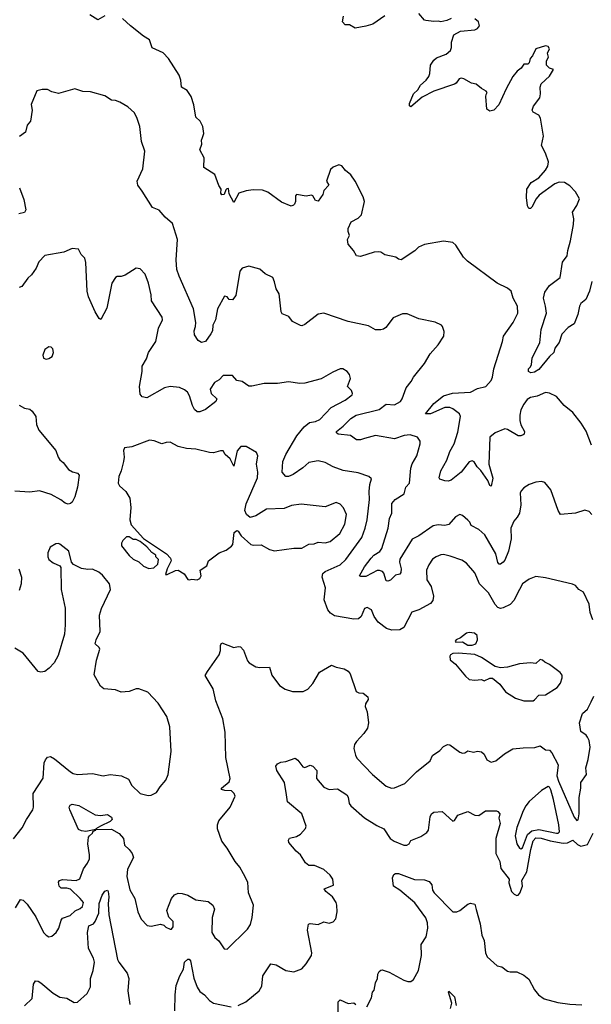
# Model space of a CAD drawing. Extents: x 1995161 to 2088924, y 769148 to 906007.
# Tile 222 of 256: x 2051339 to 2055542, y 841496 to 848730. Entities that reach past the tile are written whole.
import ezdxf

# ---------------------------------------------------------------- set-up
doc = ezdxf.new("R2010")
doc.units = 0

msp = doc.modelspace()

# ---------------------------------------------------------------- linework, layer by layer
at = {"layer": '0CON20XD'}
for points in [[(2051965, 848757.5), (2051915, 848730), (2051855, 848766.7)], [(2055544.1, 845605), (2055505, 845707.5), (2055468.6, 845765), (2055405.6, 845845), (2055342.5, 845895), (2055285, 845961.2), (2055235, 845986.2), (2055205, 845991.2), (2055144.5, 845965.5), (2055095, 845953.5), (2055071.2, 845938.8), (2055045, 845905.6), (2055025, 845864.2), (2055015.8, 845825), (2055016.8, 845785), (2055024.7, 845754.7), (2055051.4, 845705), (2055047.5, 845685), (2055040.3, 845679.7), (2055025, 845672.5), (2055005, 845672.7), (2054925, 845719.1), (2054905, 845724.4), (2054835, 845695.6), (2054795.7, 845664.3), (2054789.6, 845465), (2054818.6, 845361.4), (2054805, 845303.3), (2054795, 845307.5), (2054781.8, 845345), (2054729.2, 845419.2), (2054703.5, 845445), (2054680.7, 845480.7), (2054665, 845489.2), (2054645, 845480.8), (2054585.6, 845405), (2054512.8, 845347.2), (2054490, 845340), (2054465, 845341.2), (2054429.5, 845355), (2054423.6, 845363.6), (2054435, 845416), (2054479.5, 845495), (2054503, 845557), (2054534.5, 845615), (2054560.3, 845699.7), (2054581.5, 845815), (2054572.2, 845835), (2054525, 845872.3), (2054501.9, 845881.9), (2054465, 845881.2), (2054358.8, 845835), (2054323.3, 845835), (2054385, 845910.6), (2054455, 845966.4), (2054522.4, 845987.6), (2054655, 845993.5), (2054705, 846021.9), (2054766.7, 846035), (2054805, 846078.8), (2054815.4, 846105), (2054824.6, 846165.4), (2054890, 846365), (2054895.7, 846405), (2054967.1, 846505), (2055002.5, 846575), (2055000, 846625), (2054968, 846685), (2054952.5, 846735), (2054925, 846757.5), (2054850, 846795), (2054632.5, 846955), (2054602.5, 846985), (2054545, 847072.5), (2054525, 847092.5), (2054455, 847102.5), (2054315, 847078.8), (2054271.7, 847058.3), (2054245, 847033.3), (2054143, 846967), (2054125, 846970), (2054105, 846986.7), (2054025, 847003.8), (2053995, 847021.2), (2053975, 847023.8), (2053945, 847021.2), (2053845, 846990), (2053816.4, 846996.4), (2053793.3, 847035), (2053755, 847080), (2053750, 847115), (2053763.3, 847145), (2053753.3, 847175), (2053753.8, 847195), (2053776.7, 847245), (2053827.3, 847272.7), (2053852.3, 847297.7), (2053873.3, 847395), (2053865, 847430), (2053805, 847543.8), (2053775, 847590), (2053735, 847622.5), (2053707.7, 847657.7), (2053685, 847663.3), (2053643, 847647), (2053625, 847630), (2053596.2, 847545), (2053613.3, 847515), (2053576.7, 847475), (2053568.8, 847445), (2053535, 847397.5), (2053515, 847402.5), (2053495.8, 847435.8), (2053485, 847440), (2053445, 847432.5), (2053375, 847446), (2053366.7, 847435), (2053366.7, 847395), (2053360, 847375), (2053353.6, 847366.4), (2053335, 847360), (2053265, 847390), (2053163.9, 847463.9), (2053125, 847478.8), (2053055, 847481.2), (2053005, 847473.3), (2052950, 847455), (2052915, 847387.5), (2052880.5, 847450.5), (2052875, 847490), (2052861.7, 847488.3), (2052855, 847480), (2052843, 847447), (2052825, 847443.3), (2052818.8, 847455), (2052820, 847485), (2052803.1, 847513.1), (2052775, 847593.8), (2052692.5, 847645), (2052696.7, 847715), (2052663.3, 847775), (2052678.8, 847815), (2052676.2, 847845), (2052684.4, 847865.6), (2052694.4, 847895), (2052685, 847946.7), (2052665.7, 847985), (2052634.1, 848014.1), (2052620.8, 848105), (2052600, 848165), (2052569.7, 848209.7), (2052530, 848235), (2052523.8, 848285), (2052511.7, 848321.7), (2052433.3, 848445), (2052395, 848486.7), (2052312.3, 848522.3), (2052293, 848583), (2052249.3, 848609.3), (2052153.9, 848683.9), (2052095, 848740)], [(2054025, 848758.1), (2053935, 848698), (2053885, 848682), (2053805, 848667.5), (2053765, 848692.5), (2053733, 848693), (2053712.5, 848715), (2053720, 848755)], [(2054766.7, 848165), (2054768.3, 848181.7), (2054777.5, 848195), (2054770, 848205), (2054733.9, 848223.9), (2054695, 848257.5), (2054660, 848265), (2054605, 848296.7), (2054585, 848301.2), (2054570, 848295), (2054548.8, 848265), (2054535, 848255.8), (2054384, 848206), (2054298.3, 848161.7), (2054215, 848090), (2054206.4, 848096.4), (2054206.2, 848115), (2054234.5, 848185.5), (2054265.6, 848214.4), (2054285, 848248), (2054328.8, 848285), (2054347.4, 848312.6), (2054355.7, 848335), (2054360, 848395), (2054385, 848432.5), (2054405, 848448.8), (2054475, 848476.7), (2054506.2, 848505), (2054513.8, 848525), (2054513.3, 848565), (2054530.7, 848619.3), (2054580, 848645), (2054685, 848656.2), (2054705, 848666.2), (2054718.8, 848685), (2054713.8, 848715), (2054685, 848736.9)], [(2054511.7, 848738.3), (2054480, 848725), (2054435, 848713.3), (2054415, 848720), (2054385, 848716.7), (2054325, 848723.3), (2054315, 848727.5), (2054273.3, 848775)], [(2055545, 846807.5), (2055528.5, 846735), (2055501.5, 846675), (2055465.9, 846644.1), (2055454.2, 846625.8), (2055443.1, 846565), (2055415, 846496.7), (2055371.7, 846468.3), (2055325, 846420), (2055305, 846357.5), (2055274.1, 846315.9), (2055267.5, 846285), (2055235, 846256.7), (2055155, 846159.2), (2055125, 846141.2), (2055097, 846137), (2055080, 846145), (2055080, 846165), (2055093.3, 846176.7), (2055101.2, 846195), (2055106.2, 846245), (2055163.5, 846356.5), (2055173.8, 846455), (2055212.1, 846575), (2055206.3, 846626.3), (2055190.7, 846685), (2055200.4, 846729.6), (2055235, 846777.9), (2055311.9, 846835), (2055331, 846949), (2055365.5, 846995), (2055368.9, 847035), (2055388.5, 847105), (2055410.8, 847225), (2055412.3, 847267.7), (2055402.9, 847315), (2055435.8, 847365), (2055455.7, 847415), (2055424.7, 847465), (2055385, 847508.9), (2055345, 847534.1), (2055305, 847537.1), (2055275, 847523.3), (2055158.7, 847441.3), (2055137.5, 847415), (2055105, 847352.5), (2055095, 847342.5), (2055083.6, 847343.6), (2055073.9, 847363.9), (2055065.9, 847424.1), (2055068.6, 847485), (2055100, 847535), (2055155, 847568.8), (2055205.9, 847625), (2055221.8, 847655), (2055226.3, 847685), (2055205, 847750), (2055174.6, 847805), (2055189.5, 847875), (2055167.4, 848007.4), (2055155, 848030), (2055115, 848051.2), (2055106.2, 848065), (2055115.8, 848095), (2055162.5, 848155), (2055168.1, 848185), (2055165.8, 848235), (2055172.1, 848257.9), (2055235, 848314.3), (2055263.3, 848365), (2055234.6, 848374.6), (2055213.6, 848395), (2055211.9, 848428.1), (2055226.2, 848455), (2055220, 848485), (2055234, 848515), (2055225, 848533.8), (2055205, 848539.2), (2055134.1, 848515.9), (2055110, 848465), (2055093.3, 848445), (2055085, 848412.5), (2055076, 848404), (2055047, 848403), (2055027.5, 848375), (2054997, 848353), (2054965, 848312.5), (2054915, 848222.5), (2054861.2, 848105), (2054825, 848066.7), (2054795, 848057.5), (2054773, 848073), (2054766.7, 848165)], [(2055545.8, 845095.8), (2055525, 845116.7), (2055495, 845126.7), (2055425, 845104), (2055315, 845096.2), (2055297.1, 845125), (2055243.8, 845275), (2055199.3, 845329.3), (2055175, 845336.7), (2055135, 845333.3), (2055085, 845316.2), (2055045, 845291.2), (2055027.7, 845272.3), (2055018.8, 845255), (2055023.6, 845166.4), (2055013.8, 845105), (2054998, 845075), (2054973.4, 845046.6), (2054949.1, 844995), (2054951.6, 844915), (2054932.2, 844825), (2054905, 844760), (2054895, 844744), (2054875, 844730), (2054865, 844730), (2054855, 844742.5), (2054839.2, 844805), (2054760, 844945), (2054715, 844983.8), (2054657.5, 845015), (2054648.3, 845038.3), (2054633.9, 845053.9), (2054595, 845086.7), (2054575, 845093.8), (2054542.3, 845077.7), (2054495, 845021.4), (2054465, 845013.3), (2054415, 845020), (2054378.8, 845011.2), (2054275, 844938.2), (2054225.6, 844914.4), (2054133.6, 844766.4), (2054131.5, 844745), (2054144.4, 844695), (2054142.2, 844667.8), (2054135, 844656), (2054101.8, 844648.2), (2054065, 844612.5), (2054045, 844604), (2054035, 844608.8), (2054017.5, 844665), (2054006.5, 844676.5), (2053985, 844684.4), (2053966.6, 844683.4), (2053932, 844665), (2053885, 844638.5), (2053848.6, 844638.6), (2053838, 844645), (2053875, 844711.2), (2053924.2, 844775), (2053942.9, 844795), (2053986.6, 844823.4), (2054002.2, 844845), (2054048.5, 844995), (2054057.2, 845065), (2054074.6, 845105), (2054075.5, 845175), (2054100, 845205), (2054165, 845248), (2054179.4, 845295), (2054204.4, 845325), (2054214.5, 845435.5), (2054225, 845466.7), (2054260, 845525), (2054283.8, 845615), (2054283.6, 845633.6), (2054265, 845663.3), (2054211.3, 845681.3), (2054165, 845676.2), (2054095, 845650.9), (2053955, 845676.4), (2053875.6, 845654.4), (2053845, 845643.8), (2053815, 845644.4), (2053772.5, 845675), (2053681.2, 845685), (2053668, 845695), (2053668, 845705), (2053716.7, 845743.3), (2053775, 845801.1), (2053814.4, 845825), (2053983.4, 845866.6), (2054035, 845904.4), (2054095, 845901.8), (2054138.8, 845925), (2054152, 845945), (2054181.2, 846025), (2054217.6, 846072.4), (2054234.2, 846105), (2054315, 846203.8), (2054357.5, 846275), (2054415, 846342.5), (2054457.1, 846405), (2054459.3, 846439.3), (2054448.8, 846475), (2054440, 846485), (2054395, 846507.8), (2054273.2, 846533.2), (2054188.6, 846568.6), (2054155, 846570), (2054085, 846540), (2054030.9, 846469.1), (2054015, 846456), (2053995, 846450.8), (2053955, 846452), (2053905, 846481.2), (2053755, 846512.5), (2053575, 846573.3), (2053535, 846566.7), (2053435, 846491.2), (2053415, 846482), (2053405, 846484), (2053345, 846513.8), (2053318.8, 846548.8), (2053269.3, 846569.3), (2053261.2, 846585), (2053246.2, 846715), (2053224.1, 846754.1), (2053213.9, 846803.9), (2053200, 846835), (2053144.2, 846864.2), (2053105, 846896.2), (2053025, 846920), (2052975.8, 846904.2), (2052957.4, 846882.6), (2052928.8, 846705), (2052905, 846673.3), (2052880, 846675), (2052865, 846693.3), (2052845, 846698.8), (2052794.5, 846605.5), (2052778.1, 846525), (2052760.6, 846485), (2052756.7, 846445), (2052745, 846421.2), (2052705, 846366.7), (2052675, 846357.5), (2052652.3, 846372.3), (2052623.8, 846415), (2052621.2, 846445), (2052632.7, 846477.3), (2052634.4, 846505), (2052618.1, 846605), (2052511.8, 846845), (2052495.5, 846895), (2052490.9, 846965), (2052499.2, 847115), (2052463.2, 847233.2), (2052410.3, 847280.3), (2052365, 847332), (2052315, 847350.8), (2052239.5, 847469.5), (2052209.2, 847515), (2052202.5, 847545), (2052245.8, 847635), (2052260, 847765), (2052234.4, 847834.4), (2052222.5, 847945), (2052204.3, 848005), (2052182.5, 848045), (2052135, 848090.8), (2052075, 848124.2), (2052045, 848136), (2052015, 848138.8), (2051965, 848171.2), (2051859.7, 848199.7), (2051805, 848201.9), (2051745, 848221.4), (2051625, 848188), (2051575, 848200), (2051543, 848217), (2051505, 848217.5), (2051465, 848207.5), (2051423.9, 848106.1), (2051431.2, 848065), (2051419.2, 847985), (2051395.7, 847954.3), (2051381.2, 847905), (2051337.3, 847872.7)], [(2051337.8, 847495), (2051368.9, 847408.9), (2051385.7, 847334.3), (2051375.6, 847314.4), (2051332.5, 847305)], [(2055552, 844322), (2055533.9, 844373.9), (2055525.4, 844435.4), (2055485.5, 844525.5), (2055450, 844545), (2055425, 844573.3), (2055402.9, 844582.9), (2055205, 844630.8), (2055135, 844638.6), (2055085, 844619.2), (2055035, 844585.8), (2054992, 844502), (2054974.2, 844465), (2054945.3, 844434.7), (2054895, 844408.8), (2054875, 844405.5), (2054855, 844410.8), (2054834.2, 844434.2), (2054785, 844518.8), (2054720, 844585), (2054685, 844666.7), (2054625, 844737.1), (2054589.4, 844759.4), (2054505, 844790), (2054455, 844800.6), (2054435, 844798.6), (2054401.2, 844785), (2054375, 844765.8), (2054346.9, 844725), (2054329.4, 844685), (2054333.1, 844615), (2054365.7, 844565), (2054381.4, 844495), (2054376.6, 844463.4), (2054359.5, 844440.5), (2054275, 844394.2), (2054223.2, 844376.8), (2054164.1, 844265.9), (2054135, 844246.7), (2054075, 844244), (2054037.3, 844257.3), (2053974.4, 844304.4), (2053945.8, 844345), (2053925, 844394), (2053895, 844412), (2053875, 844403.3), (2053851.2, 844345), (2053831.2, 844328.8), (2053795, 844325.6), (2053655, 844350.5), (2053625, 844370), (2053605.4, 844395), (2053577.5, 844467.5), (2053587, 844557), (2053564.5, 844635), (2053568.9, 844661.1), (2053584.6, 844675.4), (2053695, 844725.4), (2053736.6, 844763.4), (2053856.1, 844925), (2053879.7, 844995), (2053893.2, 845055), (2053911.8, 845205), (2053907.8, 845265), (2053912.5, 845315), (2053926.1, 845356.1), (2053907.5, 845375), (2053828.8, 845401.2), (2053717.4, 845417.4), (2053645, 845445.8), (2053585, 845477.5), (2053535, 845488.6), (2053465, 845476.9), (2053422, 845438), (2053350.5, 845389.5), (2053315, 845374.3), (2053295, 845374), (2053268.9, 845405), (2053274.6, 845485.4), (2053295.7, 845535), (2053377.3, 845672.7), (2053430.3, 845739.7), (2053469.6, 845770.4), (2053515, 845778.7), (2053545, 845792.3), (2053629.4, 845880.6), (2053733.3, 845935), (2053783.3, 845975), (2053786, 845985), (2053778.8, 846005), (2053750, 846035), (2053771.2, 846095), (2053763.9, 846123.9), (2053746.7, 846145), (2053715.9, 846165.9), (2053695, 846166.2), (2053641.7, 846141.7), (2053555, 846092.5), (2053435, 846060), (2053398.3, 846058.3), (2053315, 846070), (2053235, 846056.2), (2053137, 846057), (2053045, 846037.5), (2053025, 846037.5), (2052975, 846071.2), (2052935, 846078.8), (2052905, 846116.2), (2052835, 846116.5), (2052805, 846083.3), (2052771.5, 846065), (2052740.9, 846015), (2052747.1, 845985), (2052788, 845945), (2052782, 845925), (2052705, 845867.1), (2052665, 845849.2), (2052645, 845849.2), (2052625, 845865.8), (2052610, 845895), (2052587.8, 845967.8), (2052572.8, 845992.8), (2052552.1, 846012.1), (2052515, 846029.2), (2052445, 846034.4), (2052405, 846026.7), (2052275, 845951.4), (2052239.1, 845959.1), (2052225, 845980), (2052220, 846035), (2052240, 846145), (2052241.2, 846185), (2052271.7, 846238.3), (2052285.8, 846285), (2052341.4, 846365), (2052360.6, 846465), (2052388.8, 846525), (2052386.2, 846545), (2052308, 846665), (2052305, 846710), (2052287.5, 846795), (2052261.2, 846861.2), (2052225, 846900), (2052195, 846904), (2052115, 846853.8), (2052085, 846843.3), (2052055, 846843.3), (2052045, 846836.7), (2052017.1, 846795), (2051979.3, 846610.7), (2051935, 846527.5), (2051923.8, 846535), (2051894.5, 846584.5), (2051844.4, 846695), (2051835.6, 846735), (2051826.6, 846946.6), (2051817.7, 846977.7), (2051792.5, 847005), (2051772.5, 847045), (2051725, 847050), (2051665, 847021.2), (2051525, 846998.8), (2051479.3, 846950.7), (2051460, 846905), (2051425.8, 846855), (2051399.7, 846830.3), (2051355, 846769.4), (2051335, 846761.9)], [(2051535, 846236.7), (2051555, 846241.2), (2051577.5, 846255), (2051587.5, 846285), (2051583, 846313), (2051570, 846325), (2051555, 846327.5), (2051523.9, 846306.1), (2051510, 846265), (2051515, 846242.5), (2051535, 846236.7)], [(2051335, 845899.2), (2051375, 845875.7), (2051415, 845868.6), (2051432.5, 845855), (2051458.6, 845815), (2051462.5, 845755), (2051481.4, 845715), (2051606.3, 845566.3), (2051622.9, 845515), (2051635, 845496.2), (2051658.2, 845478.2), (2051698, 845425), (2051727.9, 845407.9), (2051765, 845398), (2051776, 845385), (2051763.5, 845295), (2051746, 845225), (2051725, 845186.2), (2051714.2, 845175.8), (2051695, 845170), (2051675, 845177.5), (2051642.7, 845202.7), (2051571.9, 845241.9), (2051485, 845270), (2051415, 845259.4), (2051305, 845267.5)], [(2052585, 844613.8), (2052605, 844620), (2052645, 844616.2), (2052663.3, 844625), (2052673.8, 844645), (2052667.5, 844685), (2052715, 844717.5), (2052727.5, 844755), (2052805.9, 844814.1), (2052857.7, 844832.3), (2052897.7, 844862.3), (2052906, 844875), (2052917.5, 844962.5), (2052935, 844976.7), (2052945, 844973.3), (2052968.3, 844938.3), (2053040, 844875), (2053055, 844870), (2053115, 844873.3), (2053175, 844837.5), (2053211.7, 844828.3), (2053355, 844847.8), (2053415, 844847.8), (2053465, 844878), (2053505, 844878.8), (2053535, 844892), (2053585, 844887.1), (2053623.2, 844896.8), (2053692.9, 844955), (2053731.1, 845025), (2053741.5, 845095), (2053720.8, 845145), (2053695, 845170), (2053665, 845184), (2053585, 845152), (2053409.7, 845170.3), (2053338, 845162), (2053285, 845139.5), (2053155, 845133.1), (2053075, 845086), (2053035, 845073.3), (2053006.7, 845095), (2052993.8, 845125), (2053005, 845172.5), (2053087.8, 845365), (2053090, 845405), (2053081.1, 845465), (2053090.8, 845525), (2053081.2, 845551.2), (2053005, 845595.6), (2052965, 845595.6), (2052937.6, 845562.4), (2052915, 845450), (2052886.2, 845505), (2052850, 845535), (2052835, 845562.5), (2052815, 845563.8), (2052765, 845548.6), (2052735, 845550.5), (2052635, 845575.7), (2052565, 845580), (2052505, 845594.6), (2052445, 845625.7), (2052415.8, 845624.2), (2052385, 845613.3), (2052327.3, 845637.3), (2052295, 845642), (2052165, 845591.2), (2052110, 845585), (2052103.8, 845566.2), (2052108.8, 845515), (2052103.6, 845483.6), (2052086, 845415), (2052068, 845375), (2052062.9, 845325), (2052074.2, 845305), (2052120.6, 845265), (2052150.5, 845215), (2052156.9, 845146.9), (2052148.5, 845055), (2052157.9, 845017.9), (2052248.8, 844918.8), (2052418, 844805), (2052449.2, 844775), (2052453.8, 844755), (2052423.8, 844695), (2052412.5, 844655), (2052425, 844653.3), (2052485, 844684), (2052505.8, 844685.8), (2052549.3, 844659.3), (2052575, 844617.5), (2052585, 844613.8)], [(2052288.3, 844698.3), (2052325, 844702.5), (2052355, 844730), (2052360, 844765), (2052340, 844785), (2052340, 844795), (2052310, 844815), (2052275, 844857.5), (2052225, 844897.5), (2052195, 844912.5), (2052175, 844912.5), (2052145, 844930), (2052125, 844930), (2052097.5, 844905), (2052087.5, 844885), (2052087.5, 844865), (2052143.6, 844793.6), (2052175, 844767.5), (2052215, 844747.5), (2052250, 844715), (2052288.3, 844698.3)], [(2051295, 842712.5), (2051357.3, 842792.7), (2051388.8, 842855), (2051436, 842925), (2051442, 842945), (2051439.2, 843045), (2051511.1, 843158.9), (2051520.5, 843269.5), (2051528.5, 843291.5), (2051545, 843312), (2051565, 843316), (2051595, 843301.1), (2051713.6, 843203.6), (2051732.6, 843192.6), (2051765, 843186), (2051875, 843192), (2051954.3, 843174.3), (2052005, 843184), (2052087.5, 843175), (2052139.7, 843149.7), (2052165, 843103.3), (2052226.4, 843046.4), (2052285, 843030), (2052306.4, 843033.6), (2052345, 843052.5), (2052372.5, 843095), (2052415, 843142.5), (2052432, 843185), (2052454.2, 843355), (2052444, 843535), (2052420.3, 843610.3), (2052357.9, 843707.9), (2052280.7, 843790.7), (2052215, 843814.3), (2052195, 843814.2), (2052145, 843794.2), (2052085, 843788.8), (2052045, 843806), (2051957.5, 843815), (2051934.2, 843835), (2051886, 843916), (2051904.2, 844025), (2051928.8, 844105), (2051925, 844117.5), (2051893.8, 844145), (2051900.8, 844175), (2051931.2, 844235), (2051926.7, 844355), (2051941.2, 844405), (2052006.2, 844545), (2052000, 844585), (2051948.1, 844648.1), (2051921.4, 844671.4), (2051875, 844692.5), (2051839.5, 844690.5), (2051795, 844699.2), (2051735, 844726.7), (2051720, 844745), (2051701.4, 844825), (2051635, 844876.7), (2051625, 844881.9), (2051605, 844880), (2051563.8, 844855), (2051546.1, 844813.9), (2051546.2, 844785), (2051554, 844765), (2051585, 844740), (2051635, 844717.5), (2051642.5, 844705), (2051645.6, 844545), (2051674.3, 844405.7), (2051674.4, 844285), (2051668.1, 844215), (2051621.7, 844058.3), (2051592.5, 844005), (2051557.5, 843965), (2051525, 843940.8), (2051495, 843936), (2051475, 843941.2), (2051365, 844076.2), (2051305, 844113.3)], [(2051333.3, 844695), (2051351.9, 844635), (2051350, 844585), (2051335, 844537.5)], [(2054634.4, 844134.4), (2054665, 844134.4), (2054694.2, 844145), (2054705.5, 844174.5), (2054702, 844205), (2054684.2, 844224.2), (2054645, 844228.6), (2054625, 844222.5), (2054580.5, 844189.5), (2054547.5, 844175), (2054540, 844165), (2054547, 844157), (2054595, 844158.8), (2054634.4, 844134.4)], [(2051309.2, 842205), (2051345, 842266.2), (2051365, 842261.2), (2051395, 842231.2), (2051458.6, 842138.6), (2051514, 842025), (2051535, 842003.3), (2051555, 841993.3), (2051575, 841997.5), (2051606.7, 842025), (2051626.2, 842055), (2051644, 842115), (2051655, 842130), (2051710.7, 842149.3), (2051747, 842183), (2051785, 842200), (2051801.2, 842215), (2051807.5, 842245), (2051784.2, 842275), (2051712.7, 842342.7), (2051685, 842350), (2051645, 842348.8), (2051630, 842365), (2051624, 842395), (2051633, 842407), (2051655, 842412.5), (2051755, 842407.1), (2051781.7, 842418.3), (2051807.8, 842492.2), (2051837.6, 842532.4), (2051851.9, 842565), (2051853.5, 842595), (2051840.9, 842675), (2051845.6, 842724.4), (2051852.5, 842735), (2051875, 842754), (2051880.7, 842769.3), (2051900, 842775), (2051900, 842780), (2051825, 842765.7), (2051795, 842770), (2051771.3, 842781.3), (2051707.1, 842925), (2051704.3, 842945.7), (2051710.5, 842959.5), (2051725, 842965.8), (2051775, 842956.5), (2051895, 842887.8), (2051934.3, 842884.3), (2051985, 842890.6), (2052015, 842871.2), (2052018.6, 842855), (2052005, 842839.4), (2051933.3, 842805), (2051900, 842785), (2051900, 842780), (2052015, 842783.3), (2052071.2, 842751.2), (2052103.5, 842715), (2052110.8, 842665), (2052145, 842634), (2052165.5, 842605.5), (2052175.8, 842575), (2052131.2, 842488.8), (2052126.6, 842436.6), (2052148.3, 842338.3), (2052185.8, 842275), (2052208.8, 842175), (2052232.7, 842122.7), (2052277.5, 842075), (2052305, 842071.2), (2052375.9, 842085.9), (2052398.3, 842078.3), (2052415, 842062.5), (2052445, 842047.5), (2052455, 842047.5), (2052466.7, 842065), (2052468, 842105), (2052437, 842137), (2052421.5, 842185), (2052455, 842273.3), (2052478.7, 842301.3), (2052505, 842312.2), (2052535, 842310.6), (2052575, 842298.1), (2052634.7, 842264.7), (2052725, 842250.8), (2052759.2, 842225), (2052770.6, 842195), (2052755.5, 842135), (2052752.9, 842025), (2052775, 841987.5), (2052803.9, 841963.9), (2052842.5, 841905), (2052865, 841902.5), (2053015, 842047.5), (2053036, 842084), (2053049.2, 842135), (2053059.2, 842225), (2053022.5, 842315), (2053016, 842395), (2052984.5, 842454.5), (2052958, 842505), (2052924, 842545), (2052865, 842643.3), (2052825.8, 842695), (2052793.8, 842785), (2052793.8, 842815), (2052803.8, 842845), (2052886, 842944), (2052923.3, 843025), (2052916.2, 843045), (2052896.2, 843065), (2052847.5, 843067.5), (2052823.3, 843075), (2052824, 843085), (2052878.4, 843131.6), (2052887.5, 843155), (2052855, 843310), (2052849.4, 843495), (2052832.9, 843595), (2052780.6, 843725), (2052762.5, 843815), (2052703.2, 843913.2), (2052720.4, 843940.4), (2052806.2, 844065), (2052815.6, 844095), (2052816, 844135), (2052825, 844153.3), (2052915, 844116.7), (2052945, 844126.2), (2052962.3, 844122.3), (2052985, 844097.5), (2053015, 844020), (2053026.7, 844005), (2053075, 843976.7), (2053105, 843971.2), (2053175, 843972.5), (2053194.3, 843914.3), (2053249.3, 843839.3), (2053291.1, 843811.1), (2053345, 843795.6), (2053424.4, 843795.6), (2053458.7, 843811.3), (2053495, 843853.3), (2053542.9, 843937.1), (2053632.3, 843987.7), (2053665, 843973.8), (2053725, 843961.2), (2053753.9, 843943.9), (2053770, 843925), (2053812.5, 843795), (2053833.6, 843783.6), (2053865, 843783.3), (2053898.8, 843755), (2053901.2, 843735), (2053882.5, 843705), (2053879.4, 843685), (2053893.3, 843645), (2053904, 843565)], [(2055045, 843726.2), (2055115, 843726.7), (2055125, 843732.5), (2055155, 843766.7), (2055205, 843771.2), (2055290, 843825), (2055316, 843855), (2055328.8, 843895), (2055326.7, 843915), (2055313.3, 843935), (2055235, 843993.3), (2055199.3, 844009.3), (2055183.6, 844023.6), (2055165, 844030), (2055135, 844000), (2055095, 844006), (2055015, 843997.5), (2054925.9, 843974.1), (2054875, 843968.8), (2054835, 843977.5), (2054735, 844044.2), (2054685, 844066.5), (2054565, 844075.6), (2054525, 844074.2), (2054506.2, 844065), (2054501.2, 844055), (2054505, 844027.5), (2054542.5, 843995), (2054616.1, 843906.1), (2054645, 843882.5), (2054685, 843876.7), (2054735, 843883.3), (2054755, 843873.3), (2054795, 843892.5), (2054815, 843892.5), (2054869.5, 843849.5), (2054912.1, 843792.1), (2054985, 843746.2), (2055045, 843726.2)], [(2053904, 843565), (2053895.8, 843525), (2053870.8, 843485), (2053815, 843426.2), (2053802, 843405), (2053796.2, 843375), (2053807.7, 843327.7), (2053818.8, 843305), (2053933.8, 843185), (2054035, 843100), (2054073.9, 843083.9), (2054095, 843086.7), (2054170.5, 843119.5), (2054256.6, 843203.4), (2054356.2, 843285), (2054374.5, 843325.5), (2054427.9, 843362.1), (2054455, 843390), (2054484.2, 843405.8), (2054502.3, 843402.3), (2054575, 843349.2), (2054595, 843341.9), (2054613.3, 843345), (2054635, 843358.8), (2054675, 843350), (2054705, 843355.8), (2054735, 843351.4), (2054754.5, 843334.5), (2054775, 843293.8), (2054805, 843276), (2054840, 843285), (2054903.4, 843336.6), (2054965, 843372.5), (2055041.2, 843381.2), (2055125.8, 843384.2), (2055165, 843396), (2055205, 843366.7), (2055235, 843362.5), (2055252.5, 843345), (2055297.1, 843255), (2055289.6, 843175), (2055300, 843135), (2055415, 842871.5), (2055435, 842847.8), (2055445, 842850.8), (2055452.6, 842895), (2055453, 843017), (2055465.6, 843085), (2055464.2, 843125), (2055505.5, 843184.5), (2055500.8, 843235), (2055520, 843295), (2055532.7, 843385), (2055525.6, 843435), (2055515, 843458.8), (2055503.5, 843473.5), (2055465, 843500), (2055455.3, 843565), (2055476.1, 843633.9), (2055514.7, 843665.3), (2055541.1, 843718.9), (2055559.9, 843760.1)], [(2052945, 841487.8), (2053001.2, 841515), (2053100, 841595), (2053120.3, 841629.7), (2053126.7, 841705), (2053185, 841794), (2053225, 841787.5), (2053295, 841744.4), (2053355, 841734.2), (2053414.1, 841755.9), (2053445.8, 841794.2), (2053484.2, 841855), (2053486.2, 841873.8), (2053455, 842040), (2053463.8, 842085), (2053475, 842090), (2053535, 842083.3), (2053575, 842103.3), (2053615, 842092.5), (2053645, 842102), (2053664, 842125), (2053673.8, 842175), (2053671.2, 842225), (2053665.8, 842245), (2053639.4, 842285), (2053590.8, 842325), (2053577.5, 842345), (2053647, 842373), (2053642.5, 842415), (2053623.3, 842445), (2053575, 842486.2), (2053506.1, 842516.1), (2053465, 842516.7), (2053440, 842535), (2053403.8, 842595), (2053371.7, 842621.7), (2053318.8, 842685), (2053317, 842703), (2053324.1, 842715.9), (2053375, 842728.8), (2053405, 842746.7), (2053440.7, 842789.3), (2053446.2, 842805), (2053413.3, 842895), (2053308.8, 842985), (2053302, 843035), (2053286, 843125), (2053228.8, 843215), (2053223.8, 843245), (2053235, 843262.5), (2053260, 843275), (2053295, 843280), (2053365, 843303.8), (2053385, 843291.2), (2053420, 843240), (2053435, 843236.2), (2053475, 843253.3), (2053495, 843246.2), (2053524.2, 843214.2), (2053521.2, 843155), (2053575, 843090.8), (2053615, 843075.7), (2053675, 843080), (2053744, 843035), (2053755, 843017.5), (2053761.7, 842971.7), (2053774.2, 842955), (2053875, 842866.5), (2053965, 842809.5), (2054017.1, 842785), (2054062.2, 842715), (2054092.5, 842695), (2054163.3, 842665), (2054185.4, 842664.6), (2054202, 842675), (2054215, 842698.8), (2054289.7, 842730.3), (2054332.4, 842757.6), (2054346, 842776), (2054357.1, 842875), (2054368, 842895), (2054385, 842907.5), (2054445, 842913.8), (2054525, 842842.5), (2054535, 842847.5), (2054560, 842885), (2054635, 842913.8), (2054685, 842886.7), (2054715, 842882.5), (2054765, 842916.7), (2054845, 842917.5), (2054855, 842912.5), (2054870, 842895), (2054862.5, 842865), (2054872.5, 842825), (2054840, 842715), (2054838.9, 842605), (2054870.6, 842545), (2054875.8, 842495), (2054938.8, 842415), (2054935, 842390), (2054954.4, 842325), (2054973.8, 842305), (2054995, 842296.9), (2055005, 842298.1), (2055017.3, 842312.7), (2055036.2, 842365), (2055032.2, 842405), (2055069.1, 842470.9), (2055096.4, 842635), (2055115, 842696.9), (2055135, 842718.6), (2055172.4, 842717.6), (2055238.3, 842698.3), (2055335, 842680.8), (2055366.7, 842683.3), (2055405, 842702.9), (2055440.1, 842670.1), (2055465, 842659.4), (2055515, 842671.5), (2055555.5, 842755)], [(2055025, 842638.1), (2055035, 842646.9), (2055073.5, 842745), (2055105, 842772), (2055155, 842780), (2055285, 842754.1), (2055299.2, 842755), (2055307.5, 842762.5), (2055303.6, 842815), (2055265, 843001.4), (2055245, 843071.4), (2055235, 843091.1), (2055225, 843096.9), (2055175, 843066.5), (2055085, 842985.3), (2055060.5, 842955), (2055042.1, 842917.9), (2054993.9, 842795), (2054981, 842735), (2054995, 842675.6), (2055013.6, 842643.6), (2055025, 842638.1)], [(2053892.3, 841477.7), (2053925.9, 841544.1), (2053933.3, 841585), (2053945, 841600), (2053956.2, 841655), (2053971.2, 841685), (2053973, 841717), (2053982.7, 841737.3), (2053995, 841747.5), (2054005, 841750), (2054055, 841733.8), (2054164.4, 841674.4), (2054194.3, 841664.3), (2054215, 841664), (2054235, 841678.8), (2054272.1, 841745), (2054294.6, 841855), (2054291.1, 841935), (2054326.9, 841993.1), (2054339.5, 842055), (2054338.2, 842095), (2054325, 842131.4), (2054245, 842242.2), (2054135, 842334.3), (2054086.7, 842365), (2054081.1, 842425), (2054089.1, 842450.9), (2054102.2, 842457.8), (2054125, 842457.7), (2054242.4, 842412.4), (2054315, 842410), (2054348.7, 842398.7), (2054368.9, 842375), (2054374.4, 842335), (2054385.5, 842315), (2054525, 842177.1), (2054554.4, 842175.6), (2054575.4, 842184.6), (2054635, 842231.5), (2054655, 842239.5), (2054685, 842231.2), (2054696.2, 842193.8), (2054725, 842087.5), (2054737.1, 842005), (2054754, 841965), (2054763.8, 841875), (2054776.7, 841845), (2054849.5, 841779.5), (2054885, 841771.2), (2054925, 841738.8), (2054946.1, 841733.9), (2054995, 841736.2), (2055045, 841711.2), (2055081.7, 841681.7), (2055125, 841603.3), (2055153.8, 841565), (2055195.7, 841535.7), (2055295, 841509.2), (2055385, 841496.7), (2055473, 841493)], [(2051374, 841485), (2051431.7, 841538.3), (2051441.2, 841645), (2051455, 841670), (2051475, 841666.2), (2051495, 841653.8), (2051585, 841578.9), (2051635, 841548), (2051685, 841540.8), (2051740.3, 841510.3), (2051765, 841511.2), (2051835, 841576.7), (2051859.1, 841625), (2051861.1, 841685), (2051879.4, 841745), (2051889.4, 841805), (2051882.7, 841835), (2051845.3, 841905.3), (2051838.2, 842025), (2051847, 842073), (2051882.5, 842087.5), (2051895, 842104.2), (2051921.1, 842165), (2051923.2, 842236.8), (2051945, 842298.1), (2051965, 842328.9), (2051984.2, 842334.2), (2051989.4, 842325), (2051995.4, 842285), (2051990.3, 842235), (2051995.3, 842155), (2052059.6, 841825), (2052067.3, 841805), (2052130.4, 841725), (2052142.7, 841685), (2052134.5, 841594.5), (2052148.8, 841495)], [(2052480.7, 841449.3), (2052481.4, 841565), (2052489.4, 841635), (2052515.7, 841705), (2052542.9, 841755), (2052551.5, 841805), (2052575, 841828.6), (2052585, 841829.2), (2052595, 841816.7), (2052618.8, 841688.8), (2052643.6, 841623.6), (2052665, 841590), (2052697.8, 841565), (2052735, 841524.4), (2052765, 841504.4), (2052895, 841477.8)], [(2054505.6, 841465), (2054515.7, 841505), (2054491.2, 841585), (2054495, 841592.5), (2054535, 841552), (2054547.8, 841487.8)], [(2053680, 841425), (2053681.8, 841515), (2053695, 841530), (2053755, 841502.5), (2053795, 841506.7), (2053811.2, 841495)]]:
    msp.add_lwpolyline(points, dxfattribs=at)

doc.saveas('drawing.dxf')
